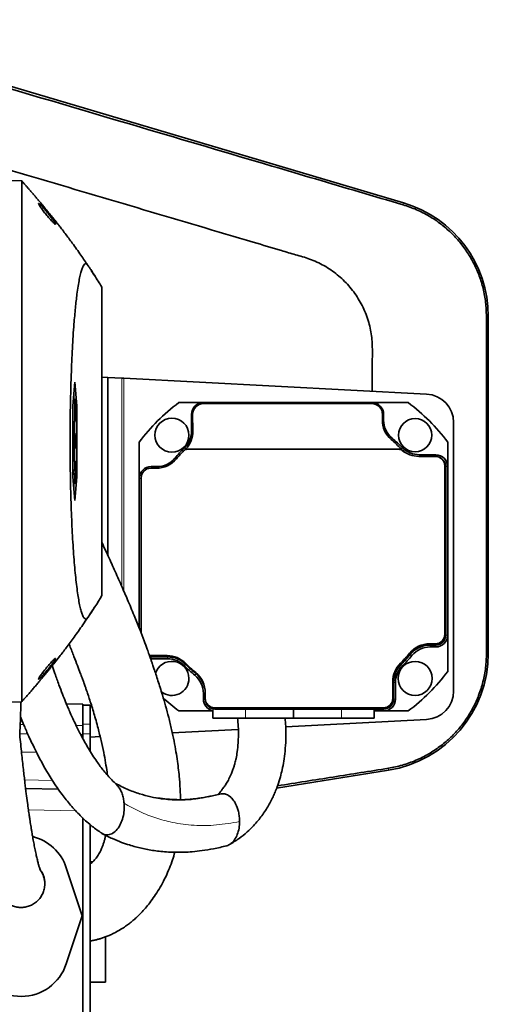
# Model space of a CAD drawing. Header units: millimetres. Extents: x 0 to 11920, y 0 to 8400.
# Tile 42 of 63: x 8291 to 8489, y 3929 to 4344. Entities that reach past the tile are written whole.
import ezdxf

# ---------------------------------------------------------------- set-up
doc = ezdxf.new("R2010")
doc.units = ezdxf.units.MM
doc.header["$LTSCALE"] = 20

msp = doc.modelspace()

# ---------------------------------------------------------------- linework, layer by layer
at = {"color": 7, "linetype": 'Continuous', "lineweight": 35}
for p, q in [((8453.16, 4267.09), (8192.68, 4344.33)), ((8292.17, 4276.37), (8286.97, 4276.55)), ((8292.16, 4276.37), (8292.17, 4276.37)), ((8322.78, 4236.61), (8321.49, 4238.65)), ((8325.97, 4231.58), (8325.97, 4101.58)), ((8488.87, 4077.22), (8488.87, 4219.26)), ((8328.5, 4193.56), (8325.97, 4193.69)), ((8328.5, 4118.46), (8328.5, 4193.56)), ((8328.5, 4193.56), (8334.39, 4193.25)), ((8334.39, 4193.25), (8335.24, 4193.2)), ((8335.24, 4193.2), (8462.87, 4186.51)), ((8314.61, 4191.58), (8313.73, 4181.58)), ((8315.48, 4181.58), (8314.61, 4191.58)), ((8314.56, 4184.22), (8313.98, 4184.42)), ((8314.67, 4184.22), (8313.99, 4184.48)), ((8314.19, 4184.4), (8314.08, 4185.58)), ((8314.67, 4184.22), (8314.56, 4184.22)), ((8314.56, 4184.22), (8314.56, 4174.95)), ((8314.67, 4174.95), (8314.67, 4184.22)), ((8313.73, 4181.58), (8313.73, 4151.58)), ((8314.67, 4181.47), (8315.48, 4181.58)), ((8315.48, 4151.58), (8315.48, 4181.58)), ((8368.74, 4182.92), (8358.41, 4182.92)), ((8439.74, 4182.92), (8368.74, 4182.92)), ((8368.74, 4182.5), (8439.74, 4182.5)), ((8455.08, 4182.92), (8439.74, 4182.92)), ((8363.74, 4177.92), (8363.74, 4170.98)), ((8364.36, 4170.98), (8364.24, 4177.92)), ((8444.25, 4177.92), (8444.21, 4175.55)), ((8444.74, 4175.55), (8444.74, 4177.92)), ((8314.56, 4174.95), (8313.73, 4174.66)), ((8314.67, 4174.95), (8313.73, 4174.6)), ((8314.44, 4169.85), (8314.44, 4174.86)), ((8314.56, 4174.95), (8314.67, 4174.95)), ((8474.24, 4174.53), (8474.24, 4061.31)), ((8314.25, 4169.26), (8313.73, 4169.45)), ((8314.14, 4169.26), (8313.73, 4169.4)), ((8314.14, 4164.79), (8314.14, 4169.26)), ((8314.14, 4169.26), (8314.25, 4169.26)), ((8314.25, 4169.26), (8314.25, 4165.59)), ((8314.53, 4168.74), (8314.25, 4168.82)), ((8314.78, 4169.72), (8314.8, 4169.69)), ((8314.14, 4164.79), (8313.73, 4164.67)), ((8314.61, 4163.96), (8313.73, 4163.59)), ((8313.86, 4163.39), (8313.86, 4163.64)), ((8314.61, 4163.96), (8314.14, 4164.79)), ((8314.46, 4166.93), (8314.25, 4166.93)), ((8314.25, 4165.59), (8314.53, 4165.08)), ((8314.44, 4158.3), (8314.44, 4163.62)), ((8315.02, 4166.64), (8314.56, 4166.64)), ((8314.63, 4164.97), (8314.61, 4163.96)), ((8314.88, 4164.95), (8314.62, 4165.03)), ((8314.89, 4163.8), (8314.88, 4164.95)), ((8341.74, 4166.25), (8341.74, 4150.92)), ((8451.24, 4163.24), (8361.88, 4163.24)), ((8471.74, 4155.92), (8471.74, 4166.25)), ((8361.15, 4163.11), (8361.13, 4163.17)), ((8361.13, 4163.17), (8361.36, 4163.17)), ((8361.19, 4163.11), (8361.15, 4163.11)), ((8451.76, 4163.17), (8452.36, 4163.17)), ((8452.34, 4163.11), (8451.92, 4163.11)), ((8452.36, 4163.17), (8452.34, 4163.11)), ((8466.54, 4160.24), (8459.54, 4160.24)), ((8466.74, 4160.92), (8459.81, 4160.92)), ((8314.67, 4158.22), (8313.73, 4158.57)), ((8314.56, 4158.22), (8313.73, 4158.51)), ((8314.56, 4158.22), (8314.56, 4154.22)), ((8314.67, 4158.22), (8314.56, 4158.22)), ((8314.67, 4154.22), (8314.67, 4158.22)), ((8348.92, 4155.24), (8346.54, 4155.24)), ((8349.11, 4155.92), (8346.74, 4155.92)), ((8470.54, 4085.24), (8470.54, 4156.24)), ((8470.94, 4084.92), (8470.94, 4155.92)), ((8471.74, 4084.92), (8471.74, 4155.92)), ((8314.56, 4154.22), (8313.73, 4154.51)), ((8314.21, 4154.22), (8313.73, 4154.39)), ((8314.21, 4152.95), (8313.73, 4152.78)), ((8314.56, 4152.95), (8313.73, 4152.66)), ((8313.73, 4151.58), (8314.61, 4141.58)), ((8314.56, 4154.22), (8314.21, 4154.22)), ((8314.21, 4154.22), (8314.21, 4152.95)), ((8314.21, 4152.95), (8314.56, 4152.95)), ((8314.56, 4152.95), (8314.56, 4148.95)), ((8314.61, 4141.58), (8315.48, 4151.58)), ((8315.02, 4154.22), (8314.67, 4154.35)), ((8315.02, 4154.22), (8314.67, 4154.22)), ((8314.67, 4152.95), (8315.02, 4152.95)), ((8314.67, 4148.95), (8314.67, 4152.95)), ((8315.02, 4152.95), (8314.67, 4152.82)), ((8314.67, 4151.7), (8315.48, 4151.58)), ((8315.02, 4152.95), (8315.02, 4154.22)), ((8341.74, 4150.92), (8341.74, 4087.72)), ((8342.54, 4151.24), (8342.54, 4085.66)), ((8314.56, 4148.95), (8313.98, 4148.74)), ((8314.67, 4148.95), (8313.99, 4148.69)), ((8314.08, 4147.58), (8314.19, 4148.77)), ((8314.56, 4148.95), (8314.67, 4148.95)), ((8471.74, 4069.59), (8471.74, 4084.92)), ((8464.17, 4081.24), (8466.54, 4081.24)), ((8464.37, 4080.72), (8466.74, 4080.72)), ((8346, 4076.27), (8346.54, 4076.24)), ((8346.54, 4076.24), (8353.48, 4076.24)), ((8464.37, 4079.92), (8466.74, 4079.92)), ((8346.18, 4075.76), (8346.74, 4075.72)), ((8346.74, 4075.72), (8353.68, 4075.72)), ((8346.74, 4074.92), (8353.68, 4074.92)), ((8448.61, 4058.24), (8448.61, 4065.24)), ((8448.94, 4057.92), (8448.94, 4064.85)), ((8449.74, 4057.92), (8449.74, 4064.85)), ((8368.74, 4060.29), (8368.74, 4057.92)), ((8369.54, 4060.61), (8369.54, 4058.24)), ((8292.17, 4056.8), (8286.97, 4056.62)), ((8292.16, 4056.8), (8292.17, 4056.8)), ((8311.03, 4055.9), (8317.97, 4055.78)), ((8317.97, 4055.78), (8317.97, 4054.6)), ((8317.97, 4055.39), (8320.97, 4055.39)), ((8320.97, 4047.39), (8320.97, 4055.39)), ((8369.55, 4058.14), (8369.55, 4057.92)), ((8317.97, 4047.39), (8317.97, 4054.6)), ((8358.41, 4052.92), (8372.74, 4052.92)), ((8372.74, 4053.37), (8372.74, 4049.92)), ((8373.54, 4054.24), (8444.61, 4054.24)), ((8373.74, 4053.72), (8444.74, 4053.72)), ((8406.74, 4049.92), (8406.74, 4053.71)), ((8440.74, 4049.92), (8440.74, 4053.26)), ((8440.74, 4052.92), (8444.74, 4052.92)), ((8444.74, 4052.92), (8455.08, 4052.92)), ((8317.97, 4046.78), (8317.97, 4047.39)), ((8320.97, 4043.22), (8320.97, 4047.39)), ((8386.52, 4049.92), (8372.74, 4049.92)), ((8406.74, 4049.92), (8386.52, 4049.92)), ((8462.87, 4049.32), (8403.48, 4046.21)), ((8426.96, 4049.92), (8406.74, 4049.92)), ((8440.74, 4049.92), (8426.96, 4049.92)), ((8317.97, 4043.22), (8317.97, 4046.78)), ((8317.97, 4041.2), (8317.97, 4043.22)), ((8320.97, 4035.93), (8320.97, 4043.22)), ((8383.49, 4045.16), (8355.66, 4043.7)), ((8320.97, 4041.88), (8325.23, 4042.11)), ((8399.64, 4020.39), (8446.86, 4027.95)), ((8293.84, 4020.2), (8307.65, 4019.96)), ((8375.7, 4017.89), (8370.77, 4016.77)), ((8380.28, 4016.59), (8379.39, 4017.29)), ((8317.97, 4007.82), (8317.97, 3922.38)), ((8320.97, 3921.39), (8320.97, 4005.1)), ((8320.97, 3989.3), (8322.11, 3989.34)), ((8317.6, 3966.58), (8310.98, 3986.8)), ((8320.97, 3988.57), (8321.22, 3988.58)), ((8310.98, 3946.36), (8317.6, 3966.58)), ((8327.47, 3957.69), (8327.47, 3938.58)), ((8327.47, 3938.58), (8320.97, 3938.58))]:
    msp.add_line(p, q, dxfattribs=at)
at = {"color": 8, "linetype": 'Continuous', "lineweight": 18}
for p, q in [((8453.16, 4267.09), (8452.92, 4266.29)), ((8488.87, 4219.26), (8488.09, 4219.26)), ((8334.39, 4105.36), (8334.39, 4193.25)), ((8335.24, 4193.2), (8335.24, 4103.39)), ((8368.74, 4182.5), (8368.74, 4182.92)), ((8439.74, 4182.5), (8439.74, 4182.92)), ((8364.24, 4177.92), (8363.74, 4177.92)), ((8444.25, 4177.92), (8444.74, 4177.92)), ((8444.21, 4175.55), (8444.74, 4175.55)), ((8364.36, 4170.98), (8363.74, 4170.98)), ((8447.91, 4167.34), (8448.34, 4167.86)), ((8361.34, 4163.38), (8360.81, 4163.91)), ((8452.2, 4163.32), (8452.73, 4163.85)), ((8357.29, 4159.11), (8356.8, 4159.52)), ((8459.81, 4160.24), (8459.81, 4160.92)), ((8466.74, 4160.23), (8466.74, 4160.92)), ((8346.74, 4155.24), (8346.74, 4155.92)), ((8349.11, 4155.24), (8349.11, 4155.92)), ((8470.94, 4155.92), (8471.74, 4155.92)), ((8342.54, 4150.92), (8341.74, 4150.92)), ((8470.94, 4084.92), (8471.74, 4084.92)), ((8464.37, 4080.72), (8464.37, 4079.92)), ((8466.74, 4080.72), (8466.74, 4079.92)), ((8456.07, 4076.83), (8456.69, 4076.32)), ((8488.87, 4077.22), (8488.1, 4077.22)), ((8346.74, 4075.72), (8346.74, 4074.92)), ((8353.68, 4075.72), (8353.68, 4074.92)), ((8361.32, 4072.55), (8360.75, 4071.98)), ((8452.11, 4072.5), (8452.68, 4071.93)), ((8365.66, 4068.59), (8365.14, 4067.97)), ((8448.94, 4064.85), (8449.74, 4064.85)), ((8369.54, 4060.29), (8368.74, 4060.29)), ((8369.55, 4057.92), (8368.74, 4057.92)), ((8448.94, 4057.92), (8449.74, 4057.92)), ((8373.74, 4053.72), (8373.74, 4053.37)), ((8386.52, 4049.92), (8386.52, 4053.59)), ((8426.96, 4049.92), (8426.96, 4053.59)), ((8444.74, 4053.72), (8444.74, 4052.92)), ((8293, 4047.22), (8291.54, 4047.24)), ((8317.97, 4047.39), (8320.97, 4047.39)), ((8291.38, 4043.26), (8294.73, 4043.23)), ((8317.97, 4046.78), (8315.08, 4046.83)), ((8316.99, 4043.05), (8317.97, 4043.04)), ((8317.97, 4043.22), (8320.97, 4043.22)), ((8446.86, 4027.95), (8446.73, 4028.76)), ((8293.41, 4023.82), (8305.12, 4023.62)), ((8315.01, 4010.83), (8295.02, 4011.18))]:
    msp.add_line(p, q, dxfattribs=at)
at = {"color": 7, "linetype": 'Continuous', "lineweight": 35, "flags": 128}
for points in [[(8314.78, 4169.72), (8314.28, 4169.91), (8313.78, 4170.09)], [(8361.15, 4163.11), (8361.15, 4163.11), (8361.15, 4163.11), (8361.14, 4163.11), (8361.14, 4163.1), (8361.14, 4163.1), (8361.13, 4163.1), (8361.13, 4163.09), (8361.13, 4163.09)]]:
    msp.add_lwpolyline(points, dxfattribs=at)
at = {"color": 8, "linetype": 'Continuous', "lineweight": 18, "flags": 128}
msp.add_lwpolyline([(8298.39, 4035.51), (8297.98, 4035.51), (8292.1, 4035.56)], dxfattribs=at)
at = {"color": 7, "linetype": 'Continuous', "lineweight": 35}
for centre, radius in [((8355.48, 4169.18), 7.19), ((8458.01, 4169.18), 7), ((8458.01, 4066.65), 7.19)]:
    msp.add_circle(centre, radius, dxfattribs=at)
for centre, radius, start, end in [((8438.97, 4219.26), 49.9, 0, 73.4843), ((8462.24, 4174.53), 12, 0, 87), ((8406.74, 4117.92), 81, 126.6335, 143.3665), ((8368.74, 4177.92), 5, 90, 180), ((8439.74, 4177.92), 5, 0, 90), ((8406.74, 4117.92), 81, 36.6335, 53.3665), ((8454.74, 4175.55), 10, 180, 230.2082), ((8353.74, 4170.98), 10, 314.9643, 0), ((8406.74, 4117.92), 65, 44.9643, 50.2082), ((8406.74, 4117.92), 65, 134.9643, 140.2082), ((8361.88, 4161.24), 2, 90, 136.0883), ((8451.24, 4161.24), 2, 50.2849, 90), ((8459.81, 4170.92), 10, 224.9643, 270), ((8348.92, 4166.24), 11, 270, 320.2082), ((8349.11, 4165.92), 10, 270, 320.2082), ((8406.54, 4118.24), 64, 136.0883, 140.2082), ((8459.81, 4170.92), 10.8, 226.2445, 247.1667), ((8459.54, 4171.24), 11, 230.2849, 270), ((8466.54, 4156.24), 4, 0, 90), ((8466.74, 4155.92), 5, 0, 90), ((8466.74, 4155.92), 4.2, 0, 65.8035), ((8346.74, 4150.92), 5, 90, 180), ((8346.54, 4151.24), 4, 90, 180), ((8466.54, 4085.24), 4, 270, 0), ((8466.74, 4084.92), 4.2, 270, 0), ((8466.74, 4084.92), 5, 270, 0), ((8464.17, 4070.24), 11, 90, 140.2082), ((8464.37, 4069.92), 10.8, 90, 140.2082), ((8353.48, 4065.24), 11, 44.9643, 90), ((8438.97, 4077.22), 49.9, 279.0937, 0), ((8406.54, 4118.24), 64, 315.0357, 320.2082), ((8406.74, 4117.92), 64.2, 314.9643, 320.2082), ((8406.74, 4117.92), 65, 314.9643, 320.2082), ((8464.37, 4069.92), 10, 90, 140.2082), ((8355.48, 4066.65), 7.19, 0, 163.6807), ((8353.68, 4064.92), 10.8, 44.9643, 90), ((8353.68, 4064.92), 10, 44.9643, 90), ((8406.74, 4117.92), 65, 224.9643, 230.2082), ((8406.54, 4118.24), 64, 224.9643, 230.2082), ((8406.74, 4117.92), 64.2, 224.9643, 230.2082), ((8459.61, 4065.24), 11, 135.0357, 180), ((8459.74, 4064.85), 10.8, 134.9643, 180), ((8459.74, 4064.85), 10, 134.9643, 180), ((8358.74, 4060.29), 10, 0, 50.2082), ((8358.54, 4060.61), 11, 0, 50.2082), ((8358.74, 4060.29), 10.8, 0.8448, 50.2082), ((8406.74, 4117.92), 81, 306.6335, 323.3665), ((8355.48, 4066.65), 7.19, 231.8875, 0), ((8462.24, 4061.31), 12, 273, 0), ((8406.74, 4117.92), 81, 227.2377, 233.3665), ((8373.74, 4057.92), 5, 180, 258.463), ((8373.54, 4058.24), 4, 180, 270), ((8373.74, 4057.92), 4.2, 180, 270), ((8444.61, 4058.24), 4, 270, 0), ((8444.74, 4057.92), 4.2, 270, 0), ((8444.74, 4057.92), 5, 270, 0), ((8291.97, 3980.58), 20, 18.1239, 75.9916), ((8291.97, 3952.58), 20, 198.1239, 341.8761)]:
    msp.add_arc(centre, radius, start, end, dxfattribs=at)
for centre, major_axis, start_param, end_param in [((8368.74, 4178), (0, 4.51), 0, 1.588252), ((8439.74, 4178), (0, 4.51), 4.694933, 6.283185), ((8454.74, 4175.36), (0, 10.54), 1.55334, 2.435847), ((8353.74, 4170.8), (0, 10.62), 3.938781, 4.729845), ((8406.74, 4119.03), (0, 63.48), 5.484737, 5.57744), ((8406.74, 4119.03), (0, 63.48), 0.797188, 0.801861), ((8459.81, 4170.73), (0, 10.62), 2.343145, 2.363788)]:
    msp.add_ellipse(centre, major_axis=major_axis, ratio=0.999848, start_param=start_param, end_param=end_param, dxfattribs=at)
for points, knots in [([(8192.39, 4343.36), (8217.38, 4335.96), (8267.35, 4321.15), (8335.76, 4300.91), (8385.32, 4286.27), (8416.06, 4277.18), (8434.5, 4271.72), (8446.78, 4268.1), (8452.92, 4266.29)], [0, 0, 0, 0, 0.287648, 0.575293, 0.787632, 0.858432, 0.929232, 1, 1, 1, 1]), ([(8235.96, 4296.14), (8240.98, 4294.65), (8261.43, 4288.59), (8297.29, 4277.95), (8343.55, 4264.25), (8378.34, 4253.9), (8399.7, 4247.6), (8407.61, 4245.22), (8413.73, 4243.53), (8419.72, 4240.79), (8425.29, 4237), (8430.19, 4232.28), (8434.2, 4226.86), (8437.26, 4220.79), (8439.22, 4214.43), (8440.08, 4207.89), (8439.91, 4199.25), (8439.97, 4192.52), (8439.97, 4187.95), (8439.97, 4187.71)], [0, 0, 0, 0, 0.062237, 0.25356, 0.444847, 0.636139, 0.685275, 0.709843, 0.734413, 0.760744, 0.787838, 0.81417, 0.841265, 0.867584, 0.894667, 0.919939, 0.945664, 0.99721, 1, 1, 1, 1]), ([(8320.15, 4240.63), (8319.16, 4242.1), (8317, 4245.32), (8313.76, 4249.82), (8311, 4253.52), (8309.09, 4256.02), (8307.91, 4257.54), (8307.14, 4258.53), (8306.66, 4259.14), (8306.23, 4259.68), (8305.72, 4260.32), (8305.17, 4261.01), (8304.49, 4261.86), (8303.73, 4262.8), (8302.89, 4263.82), (8302.05, 4264.85), (8301.2, 4265.87), (8300.35, 4266.9), (8299.5, 4267.91), (8298.64, 4268.93), (8297.77, 4269.95), (8296.9, 4270.96), (8296.05, 4271.95), (8295.22, 4272.91), (8294.39, 4273.85), (8293.56, 4274.79), (8292.81, 4275.64), (8292.36, 4276.15), (8292.16, 4276.37)], [0, 0, 0, 0, 0.027885, 0.061072, 0.087267, 0.100699, 0.110825, 0.117593, 0.120507, 0.122989, 0.128898, 0.136734, 0.146857, 0.166655, 0.192179, 0.223486, 0.26056, 0.303156, 0.35139, 0.405247, 0.464795, 0.530257, 0.602139, 0.676317, 0.756034, 0.841161, 0.931706, 1, 1, 1, 1]), ([(8292.17, 4056.8), (8292.17, 4056.87), (8292.17, 4057.02), (8292.17, 4058.2), (8292.17, 4060.13), (8292.17, 4062.83), (8292.17, 4066.26), (8292.18, 4070.36), (8292.18, 4075.2), (8292.18, 4080.69), (8292.18, 4086.77), (8292.18, 4093.37), (8292.19, 4100.57), (8292.19, 4108.22), (8292.19, 4116.25), (8292.19, 4124.61), (8292.19, 4133.37), (8292.19, 4142.36), (8292.19, 4151.46), (8292.19, 4160.63), (8292.19, 4169.94), (8292.19, 4179.21), (8292.19, 4188.35), (8292.19, 4197.3), (8292.19, 4206.12), (8292.19, 4214.63), (8292.19, 4222.76), (8292.19, 4230.47), (8292.18, 4237.82), (8292.18, 4244.65), (8292.18, 4250.88), (8292.18, 4256.49), (8292.18, 4261.52), (8292.17, 4265.86), (8292.17, 4269.46), (8292.17, 4272.35), (8292.17, 4274.49), (8292.17, 4276.04), (8292.17, 4276.25), (8292.17, 4276.37)], [0, 0, 0, 0, 0.02637, 0.052923, 0.080054, 0.107384, 0.133851, 0.160502, 0.18744, 0.21477, 0.241237, 0.267889, 0.294828, 0.322159, 0.348531, 0.375086, 0.402218, 0.42955, 0.456017, 0.482668, 0.509606, 0.536936, 0.563403, 0.590055, 0.616994, 0.644326, 0.670698, 0.697253, 0.724386, 0.751718, 0.778184, 0.804835, 0.831773, 0.859104, 0.885475, 0.91203, 0.939162, 0.966493, 1, 1, 1, 1]), ([(8302.16, 4262.58), (8302.61, 4262.04), (8303.58, 4260.87), (8304.86, 4259.45), (8305.78, 4258.53), (8306.3, 4258.12), (8306.48, 4258.11), (8306.35, 4258.46), (8305.99, 4259.07), (8305.33, 4260.02), (8304.34, 4261.33), (8303.04, 4262.96), (8301.69, 4264.54), (8300.54, 4265.8), (8299.78, 4266.53), (8299.36, 4266.84), (8299.26, 4266.75), (8299.44, 4266.34), (8299.88, 4265.62), (8300.68, 4264.48), (8301.52, 4263.38), (8302.06, 4262.71), (8302.16, 4262.58)], [0, 0, 0, 0, 0.067377, 0.145268, 0.19774, 0.240217, 0.282941, 0.320053, 0.356519, 0.397545, 0.459154, 0.521789, 0.596625, 0.660349, 0.70988, 0.750608, 0.791522, 0.828198, 0.865437, 0.917431, 0.983777, 1, 1, 1, 1]), ([(8452.92, 4266.29), (8454.82, 4265.66), (8458.63, 4264.38), (8464, 4261.6), (8468.87, 4258.34), (8473.18, 4254.62), (8476.92, 4250.57), (8480.2, 4246.14), (8482.94, 4241.35), (8485.15, 4236.29), (8486.8, 4230.89), (8487.88, 4225.18), (8488.02, 4221.23), (8488.09, 4219.26)], [0, 0, 0, 0, 0.095694, 0.191756, 0.287451, 0.37477, 0.462367, 0.549686, 0.637009, 0.72461, 0.811933, 0.905966, 1, 1, 1, 1]), ([(8325.97, 4231.58), (8324.93, 4233.26), (8323.36, 4235.78), (8321.54, 4238.6), (8320.49, 4240.14), (8319.79, 4241.29), (8319.16, 4241.57), (8318.6, 4241.29), (8318.05, 4240.47), (8317.5, 4239.13), (8316.97, 4237.27), (8316.45, 4234.93), (8315.95, 4232.06), (8315.39, 4228.16), (8314.8, 4222.95), (8314.26, 4216.9), (8313.85, 4211.09), (8313.54, 4205.82), (8313.27, 4200.32), (8313.04, 4194.52), (8312.85, 4188.55), (8312.71, 4182.45), (8312.62, 4176.29), (8312.57, 4169.99), (8312.57, 4163.69), (8312.62, 4157.43), (8312.7, 4151.28), (8312.84, 4145.17), (8313.02, 4139.23), (8313.24, 4133.5), (8313.5, 4128.03), (8313.81, 4122.77), (8314.15, 4117.84), (8314.52, 4113.27), (8314.93, 4109.08), (8315.37, 4105.26), (8315.83, 4101.87), (8316.32, 4098.93), (8316.83, 4096.47), (8317.36, 4094.48), (8317.99, 4092.75), (8318.73, 4091.66), (8319.48, 4091.59), (8321.9, 4094.86), (8324.03, 4098.38), (8325.97, 4101.58)], [0, 0, 0, 0, 0.092061, 0.138094, 0.161111, 0.18413, 0.200143, 0.216266, 0.232559, 0.249085, 0.265041, 0.281105, 0.297516, 0.314046, 0.33818, 0.36271, 0.379341, 0.395199, 0.41117, 0.427315, 0.4437, 0.459428, 0.475266, 0.491275, 0.507519, 0.523205, 0.53903, 0.554968, 0.571166, 0.586865, 0.602673, 0.61865, 0.634859, 0.650589, 0.666428, 0.682434, 0.698668, 0.714576, 0.730594, 0.746779, 0.763193, 0.787367, 0.811923, 0.828558, 1, 1, 1, 1]), ([(8488.09, 4219.26), (8488.09, 4207.45), (8488.08, 4177.88), (8488.09, 4130.53), (8488.09, 4094.99), (8488.1, 4077.22)], [0, 0, 0, 0, 0.249344, 0.624662, 1, 1, 1, 1]), ([(8314.81, 4169.72), (8314.64, 4169.78), (8314.3, 4169.9), (8313.97, 4170.02), (8313.8, 4170.08)], [0, 0, 0, 0, 0.5, 1, 1, 1, 1]), ([(8314.46, 4166.93), (8314.47, 4167.25), (8314.47, 4167.87), (8314.51, 4168.45), (8314.53, 4168.7), (8314.53, 4168.74)], [0, 0, 0, 0, 0.466679, 0.904906, 1, 1, 1, 1]), ([(8314.53, 4168.74), (8314.56, 4169), (8314.62, 4169.5), (8314.71, 4169.7), (8314.77, 4169.72), (8314.78, 4169.72)], [0, 0, 0, 0, 0.415709, 0.827215, 1, 1, 1, 1]), ([(8314.77, 4168.41), (8314.75, 4168.4), (8314.71, 4168.38), (8314.65, 4168.16), (8314.6, 4167.73), (8314.57, 4167.19), (8314.56, 4166.78), (8314.56, 4166.57)], [0, 0, 0, 0, 0.187055, 0.44251, 0.629393, 0.817001, 1, 1, 1, 1]), ([(8315.02, 4166.64), (8315.02, 4166.84), (8315.01, 4167.22), (8314.98, 4167.73), (8314.93, 4168.16), (8314.86, 4168.4), (8314.81, 4168.42), (8314.78, 4168.43)], [0, 0, 0, 0, 0.164392, 0.315549, 0.506379, 0.753182, 1, 1, 1, 1]), ([(8314.94, 4169.39), (8314.97, 4169.2), (8315.03, 4168.89), (8315.09, 4168.16), (8315.12, 4167.41), (8315.12, 4166.91), (8315.12, 4166.68)], [0, 0, 0, 0, 0.3603087, 0.5857424, 0.8116391, 1, 1, 1, 1]), ([(8314.89, 4163.8), (8314.72, 4163.73), (8314.38, 4163.59), (8314.04, 4163.46), (8313.86, 4163.39)], [0, 0, 0, 0, 0.499984, 1, 1, 1, 1]), ([(8314.53, 4165.08), (8314.52, 4165.28), (8314.51, 4165.57), (8314.49, 4165.96), (8314.47, 4166.34), (8314.46, 4166.68), (8314.46, 4166.9), (8314.46, 4166.93)], [0, 0, 0, 0, 0.336468, 0.504707, 0.673364, 0.955451, 1, 1, 1, 1]), ([(8314.56, 4166.57), (8314.56, 4166.33), (8314.57, 4165.84), (8314.6, 4165.31), (8314.62, 4165.05), (8314.63, 4164.97)], [0, 0, 0, 0, 0.396428, 0.8059232, 1, 1, 1, 1]), ([(8314.88, 4164.95), (8314.9, 4165.04), (8314.94, 4165.19), (8314.99, 4165.66), (8315.02, 4166.14), (8315.02, 4166.47), (8315.02, 4166.64)], [0, 0, 0, 0, 0.346231, 0.612217, 0.807114, 1, 1, 1, 1]), ([(8315.12, 4166.68), (8315.12, 4166.34), (8315.11, 4165.7), (8315.07, 4164.87), (8315.01, 4164.26), (8314.95, 4163.94), (8314.91, 4163.84), (8314.89, 4163.8)], [0, 0, 0, 0, 0.238585, 0.446498, 0.654079, 0.871929, 1, 1, 1, 1]), ([(8359.08, 4015.63), (8359.07, 4016.57), (8359.04, 4019.33), (8358.74, 4023.52), (8358.31, 4027.95), (8357.83, 4031.74), (8357.21, 4035.82), (8356.4, 4040.3), (8355.38, 4045.13), (8354.19, 4050.07), (8352.89, 4054.92), (8351.66, 4059.1), (8350.57, 4062.66), (8349.66, 4065.56), (8348.78, 4068.24), (8348.01, 4070.57), (8347.38, 4072.39), (8346.89, 4073.84), (8346.41, 4075.21), (8345.81, 4076.9), (8344.93, 4079.35), (8343.69, 4082.71), (8341.98, 4087.17), (8339.79, 4092.66), (8337.26, 4098.74), (8334.47, 4105.21), (8331.64, 4111.59), (8328.79, 4117.86), (8326.87, 4121.97), (8325.97, 4123.91)], [0, 0, 0, 0, 0.035109, 0.102599, 0.143513, 0.18387, 0.227164, 0.273773, 0.3238, 0.376061, 0.425346, 0.470907, 0.500593, 0.528121, 0.553445, 0.575562, 0.592135, 0.602994, 0.61428, 0.629797, 0.649532, 0.681223, 0.719863, 0.765402, 0.817777, 0.864597, 0.91288, 0.959012, 1, 1, 1, 1]), ([(8320.71, 4093.38), (8321.12, 4093.97), (8321.85, 4095.04), (8322.54, 4096.14), (8322.84, 4096.63)], [0, 0, 0, 0, 0.5565667, 1, 1, 1, 1]), ([(8292.3, 4056.95), (8292.33, 4056.99), (8292.5, 4057.18), (8292.85, 4057.58), (8293.36, 4058.14), (8293.88, 4058.73), (8294.42, 4059.35), (8294.98, 4059.98), (8295.54, 4060.63), (8296.11, 4061.28), (8296.69, 4061.95), (8297.28, 4062.64), (8297.88, 4063.35), (8298.49, 4064.06), (8299.09, 4064.77), (8299.66, 4065.45), (8300.2, 4066.09), (8300.68, 4066.66), (8301.15, 4067.23), (8301.59, 4067.76), (8302.02, 4068.28), (8302.57, 4068.94), (8303.4, 4069.96), (8304.64, 4071.49), (8306.24, 4073.5), (8308.4, 4076.24), (8311.12, 4079.79), (8314.41, 4084.24), (8317.45, 4088.49), (8319.32, 4091.29), (8320.01, 4092.33)], [0, 0, 0, 0, 0.019346, 0.119761, 0.213599, 0.300867, 0.380987, 0.453491, 0.515604, 0.572069, 0.623078, 0.668697, 0.708923, 0.742009, 0.770179, 0.793395, 0.807561, 0.818982, 0.827758, 0.834144, 0.836643, 0.840374, 0.847887, 0.858373, 0.872386, 0.889853, 0.915247, 0.945303, 0.979811, 1, 1, 1, 1]), ([(8312.1, 4081.14), (8312.2, 4080.88), (8312.94, 4079.08), (8314.13, 4076.06), (8315.62, 4072.23), (8316.74, 4069.26), (8317.57, 4067.03), (8318.15, 4065.44), (8318.59, 4064.21), (8318.98, 4063.11), (8319.46, 4061.73), (8320.12, 4059.81), (8320.92, 4057.42), (8321.78, 4054.72), (8322.65, 4051.84), (8323.53, 4048.78), (8324.58, 4044.9), (8325.69, 4040.33), (8326.74, 4035.49), (8327.55, 4031.1), (8328.06, 4027.98), (8328.26, 4026.32), (8328.31, 4025.93)], [0, 0, 0, 0, 0.0109182, 0.0769546, 0.133854, 0.1814223, 0.2121721, 0.2370604, 0.2560789, 0.2711155, 0.2920505, 0.3264076, 0.3693102, 0.4169588, 0.4691216, 0.5251397, 0.5845398, 0.6844119, 0.7858261, 0.8795182, 0.9715727, 1, 1, 1, 1]), ([(8488.1, 4077.22), (8488.03, 4075.21), (8487.88, 4071.18), (8486.73, 4065.23), (8484.97, 4059.63), (8482.61, 4054.45), (8479.79, 4049.71), (8476.46, 4045.31), (8472.65, 4041.33), (8468.42, 4037.79), (8463.67, 4034.64), (8458.4, 4032.01), (8452.68, 4029.93), (8448.71, 4029.15), (8446.73, 4028.76)], [0, 0, 0, 0, 0.086904, 0.174142, 0.261046, 0.340311, 0.419828, 0.499093, 0.578376, 0.657912, 0.737195, 0.824684, 0.912512, 1, 1, 1, 1]), ([(8302.16, 4070.58), (8301.73, 4070.03), (8300.94, 4069.04), (8300.03, 4067.78), (8299.47, 4066.9), (8299.26, 4066.42), (8299.35, 4066.33), (8299.69, 4066.56), (8300.32, 4067.14), (8301.26, 4068.14), (8302.53, 4069.6), (8303.95, 4071.32), (8305.19, 4072.95), (8305.99, 4074.1), (8306.39, 4074.76), (8306.47, 4075.07), (8306.27, 4075.02), (8305.81, 4074.66), (8304.98, 4073.84), (8303.79, 4072.53), (8302.78, 4071.35), (8302.25, 4070.69), (8302.16, 4070.58)], [0, 0, 0, 0, 0.06748, 0.121777, 0.165342, 0.209173, 0.246937, 0.283443, 0.323957, 0.383987, 0.445009, 0.518612, 0.596, 0.644069, 0.684169, 0.724445, 0.760732, 0.798002, 0.85088, 0.918418, 0.986966, 1, 1, 1, 1]), ([(8332.15, 4021.95), (8331.47, 4022.57), (8329.63, 4024.25), (8326.85, 4027.5), (8323.57, 4031.87), (8320.4, 4036.8), (8317.47, 4042.02), (8315.29, 4046.34), (8313.76, 4049.61), (8312.69, 4051.98), (8311.69, 4054.3), (8310.6, 4056.94), (8309.3, 4060.21), (8307.8, 4064.18), (8306.35, 4068.2), (8305.42, 4070.93), (8305.04, 4072.07)], [0, 0, 0, 0, 0.058302, 0.157482, 0.251519, 0.36905, 0.475331, 0.564094, 0.615229, 0.656383, 0.693079, 0.739444, 0.796423, 0.864388, 0.943741, 1, 1, 1, 1]), ([(8291.73, 4056.78), (8291.74, 4055.96), (8291.76, 4054.66), (8291.77, 4053.41), (8291.75, 4053.04), (8291.74, 4053.02)], [0, 0, 0, 0, 0.621902, 0.975207, 1, 1, 1, 1]), ([(8291.36, 4042.79), (8291.47, 4045.37), (8291.62, 4048.72), (8291.71, 4052.21), (8291.74, 4053.02)], [0, 0, 0, 0, 0.768151, 1, 1, 1, 1]), ([(8291.66, 4050.45), (8291.85, 4049.98), (8292.43, 4048.55), (8293.34, 4046.39), (8294.44, 4043.86), (8295.6, 4041.27), (8297.02, 4038.25), (8299, 4034.25), (8301.65, 4029.28), (8305.11, 4023.49), (8308.88, 4018.03), (8312.83, 4013.07), (8316.9, 4008.68), (8321.1, 4004.8), (8324.07, 4002.66), (8325.4, 4001.7)], [0, 0, 0, 0, 0.023177, 0.071182, 0.109205, 0.152231, 0.205023, 0.267431, 0.365337, 0.47727, 0.599312, 0.697512, 0.80151, 0.911415, 1, 1, 1, 1]), ([(8383.19, 4049.92), (8383.3, 4048.73), (8383.52, 4046.31), (8383.56, 4042.81), (8383.43, 4039.25), (8383.1, 4035.99), (8382.6, 4033.16), (8382.12, 4031.13), (8381.67, 4029.56), (8381.2, 4028.11), (8380.51, 4026.29), (8379.61, 4024.34), (8378.57, 4022.48), (8377.54, 4020.9), (8376.33, 4019.33), (8375.42, 4018.27), (8374.86, 4017.75), (8374.85, 4017.74)], [0, 0, 0, 0, 0.093833, 0.192067, 0.274684, 0.374627, 0.450676, 0.50612, 0.544737, 0.587013, 0.637954, 0.716219, 0.785076, 0.844254, 0.908631, 0.999097, 1, 1, 1, 1]), ([(8379.77, 3996.62), (8381.12, 3997.43), (8383.7, 3998.97), (8387.05, 4001.69), (8389.71, 4004.27), (8392.31, 4007.21), (8394.89, 4010.73), (8397, 4014.38), (8398.36, 4017.22), (8399.28, 4019.36), (8400.26, 4021.97), (8401.19, 4024.95), (8402.02, 4028.32), (8402.71, 4031.92), (8403.26, 4036.16), (8403.56, 4041.09), (8403.58, 4045.77), (8403.32, 4048.78), (8403.22, 4049.92)], [0, 0, 0, 0, 0.0877295, 0.1674061, 0.232482, 0.2835502, 0.3717359, 0.4529324, 0.4894222, 0.5230603, 0.5642237, 0.6216596, 0.6693813, 0.7251084, 0.7894738, 0.8633526, 0.9478677, 1, 1, 1, 1]), ([(8300.03, 3985.89), (8299.96, 3986.03), (8299.82, 3986.31), (8299.48, 3987.38), (8299.1, 3988.81), (8298.68, 3990.51), (8298.22, 3992.52), (8297.74, 3994.76), (8297.27, 3997.2), (8296.83, 3999.57), (8296.49, 4001.58), (8296.21, 4003.25), (8296, 4004.58), (8295.8, 4005.87), (8295.59, 4007.28), (8295.32, 4009.05), (8294.99, 4011.4), (8294.58, 4014.43), (8294.08, 4018.22), (8293.51, 4022.87), (8292.86, 4028.5), (8292.12, 4035.22), (8291.61, 4040.25), (8291.34, 4042.92)], [0, 0, 0, 0, 0.078811, 0.15034, 0.215122, 0.273567, 0.325972, 0.383282, 0.431714, 0.472446, 0.508884, 0.530954, 0.551254, 0.569789, 0.587714, 0.611846, 0.643355, 0.682346, 0.728999, 0.783592, 0.846538, 0.918416, 1, 1, 1, 1]), ([(8291.37, 4042.69), (8291.37, 4042.69), (8291.36, 4042.69), (8291.37, 4042.73), (8291.37, 4042.76)], [0, 0, 0, 0, 0.272355, 1, 1, 1, 1]), ([(8446.73, 4028.76), (8438.97, 4027.53), (8423.44, 4025.07), (8407.84, 4022.59), (8400.03, 4021.34), (8400, 4021.34)], [0, 0, 0, 0, 0.498771, 0.997758, 1, 1, 1, 1]), ([(8369.56, 4016.55), (8368.81, 4016.42), (8367.47, 4016.19), (8365.67, 4015.92), (8364.15, 4015.73), (8362.51, 4015.58), (8360.44, 4015.46), (8357.79, 4015.42), (8354.57, 4015.54), (8350.79, 4015.92), (8346.47, 4016.69), (8341.65, 4017.99), (8336.63, 4019.82), (8333.33, 4021.53), (8331.71, 4022.36)], [0, 0, 0, 0, 0.066136, 0.117955, 0.15566, 0.194088, 0.247038, 0.314349, 0.395877, 0.491567, 0.601537, 0.72617, 0.866224, 1, 1, 1, 1]), ([(8335.33, 4014.01), (8335.25, 4014.7), (8335.09, 4016.09), (8334.54, 4018.03), (8333.78, 4019.77), (8332.95, 4021.07), (8332.32, 4021.66), (8332.09, 4021.89)], [0, 0, 0, 0, 0.21969, 0.446351, 0.654849, 0.871535, 1, 1, 1, 1]), ([(8376.13, 4018), (8372.99, 4017.28), (8366.78, 4015.87), (8357.84, 4015.26), (8352.2, 4015.9), (8349.55, 4016.2)], [0, 0, 0, 0, 0.352559, 0.695107, 1, 1, 1, 1]), ([(8379.39, 4017.29), (8379.36, 4017.3), (8378.84, 4017.64), (8377.76, 4018.12), (8376.67, 4018.04), (8376.13, 4018)], [0, 0, 0, 0, 0.021989, 0.516417, 1, 1, 1, 1]), ([(8325.44, 4001.76), (8325.75, 4001.51), (8326.68, 4000.74), (8328.54, 4000.58), (8330.66, 4001.28), (8332.52, 4002.93), (8333.96, 4005.25), (8334.93, 4008.01), (8335.44, 4010.99), (8335.37, 4013.01), (8335.33, 4014.01)], [0, 0, 0, 0, 0.065187, 0.201779, 0.337667, 0.472659, 0.606595, 0.73923, 0.87043, 1, 1, 1, 1]), ([(8381.38, 4015.33), (8381.18, 4015.6), (8380.83, 4016.05), (8380.44, 4016.43), (8380.28, 4016.59)], [0, 0, 0, 0, 0.59091, 1, 1, 1, 1]), ([(8382.33, 4013.79), (8382.21, 4014.02), (8381.92, 4014.57), (8381.58, 4015.05), (8381.38, 4015.33)], [0, 0, 0, 0, 0.418585, 1, 1, 1, 1]), ([(8384.02, 4006.3), (8384, 4006.99), (8383.95, 4008.4), (8383.5, 4011.02), (8382.78, 4012.72), (8382.33, 4013.79)], [0, 0, 0, 0, 0.258301, 0.530138, 1, 1, 1, 1]), ([(8378.52, 3996.11), (8378.56, 3996.11), (8379.23, 3996.16), (8380.44, 3996.96), (8381.97, 3998.55), (8383.13, 4000.8), (8383.88, 4003.44), (8383.97, 4005.34), (8384.02, 4006.3)], [0, 0, 0, 0, 0.014831, 0.207615, 0.402075, 0.598666, 0.797825, 1, 1, 1, 1]), ([(8327.57, 4000.5), (8327.47, 4000.04), (8327.24, 3999.08), (8326.86, 3997.76), (8326.47, 3996.54), (8326.07, 3995.46), (8325.67, 3994.49), (8325.22, 3993.54), (8324.71, 3992.59), (8324.14, 3991.69), (8323.53, 3990.84), (8322.9, 3990.1), (8322.28, 3989.47), (8321.69, 3988.95), (8321.26, 3988.6), (8321.02, 3988.43), (8320.97, 3988.39)], [0, 0, 0, 0, 0.061047, 0.126762, 0.196857, 0.258157, 0.32047, 0.391103, 0.470132, 0.557641, 0.649505, 0.743938, 0.830729, 0.909543, 0.980302, 1, 1, 1, 1]), ([(8326.02, 4001.25), (8327.49, 4000.51), (8330.2, 3999.15), (8334.07, 3997.59), (8337.33, 3996.47), (8340.14, 3995.65), (8342.71, 3995), (8345.31, 3994.46), (8348.01, 3994.01), (8350.94, 3993.65), (8354.06, 3993.4), (8357.34, 3993.3), (8360.68, 3993.35), (8364.3, 3993.57), (8368.43, 3994.02), (8373.26, 3994.81), (8376.7, 3995.64), (8378.54, 3996.09)], [0, 0, 0, 0, 0.091442, 0.168867, 0.232839, 0.283868, 0.331353, 0.380678, 0.431902, 0.485092, 0.54672, 0.607871, 0.66863, 0.732257, 0.808006, 0.896987, 1, 1, 1, 1]), ([(8320.97, 3955.91), (8321.2, 3955.95), (8321.87, 3956.06), (8322.98, 3956.31), (8324.3, 3956.64), (8325.63, 3957.03), (8327.06, 3957.52), (8328.69, 3958.14), (8330.65, 3959.01), (8332.8, 3960.14), (8334.94, 3961.45), (8336.76, 3962.71), (8338.35, 3963.95), (8339.85, 3965.22), (8341.39, 3966.66), (8343.02, 3968.33), (8344.8, 3970.34), (8346.71, 3972.74), (8348.67, 3975.51), (8350.61, 3978.64), (8352.44, 3982.05), (8354.08, 3985.6), (8355.41, 3989.14), (8356.25, 3991.69), (8356.61, 3993.1), (8356.67, 3993.35)], [0, 0, 0, 0, 0.0175784, 0.0533063, 0.0849021, 0.1151859, 0.1493757, 0.1875727, 0.2297606, 0.2850259, 0.3333718, 0.3745081, 0.4101713, 0.4478706, 0.488496, 0.5320555, 0.5833512, 0.6381903, 0.6965787, 0.7585225, 0.8219831, 0.8839294, 0.9398432, 0.9897175, 1, 1, 1, 1]), ([(8300, 3985.88), (8300.31, 3985.44), (8300.98, 3984.46), (8301.61, 3982.7), (8301.95, 3980.76), (8301.89, 3978.78), (8301.44, 3976.86), (8300.63, 3975.06), (8299.49, 3973.46), (8298.05, 3972.11), (8296.38, 3971.06), (8294.54, 3970.36), (8292.6, 3970.03), (8290.63, 3970.1), (8288.7, 3970.53), (8286.91, 3971.35), (8285.3, 3972.49), (8283.95, 3973.93), (8283, 3975.36), (8282.66, 3976.35), (8282.54, 3976.72)], [0, 0, 0, 0, 0.046882, 0.104312, 0.162084, 0.219625, 0.276964, 0.334412, 0.391748, 0.449132, 0.506491, 0.563838, 0.621244, 0.678579, 0.736058, 0.793529, 0.850955, 0.908359, 0.965759, 1, 1, 1, 1]), ([(8301.84, 3978.93), (8301.88, 3979.62), (8302, 3981.42), (8301.38, 3984.07), (8300.22, 3985.62), (8299.74, 3986.27)], [0, 0, 0, 0, 0.263079, 0.692698, 1, 1, 1, 1]), ([(8301.83, 3978.83), (8301.83, 3978.84), (8301.83, 3978.87), (8301.84, 3978.91), (8301.84, 3978.93)], [0, 0, 0, 0, 0.593733, 1, 1, 1, 1])]:
    msp.add_open_spline(points, degree=3, knots=knots, dxfattribs=at)
at = {"color": 8, "linetype": 'Continuous', "lineweight": 18}
msp.add_open_spline([(8384.02, 4006.3), (8380.77, 4005.73), (8374.35, 4004.6), (8364.83, 4004.53), (8356.28, 4005.64), (8348.65, 4007.7), (8341.83, 4010.37), (8337.51, 4012.79), (8335.33, 4014.01)], degree=3, knots=[0, 0, 0, 0, 0.191028, 0.377278, 0.561186, 0.705719, 0.851593, 1, 1, 1, 1], dxfattribs=at)

doc.saveas('drawing.dxf')
